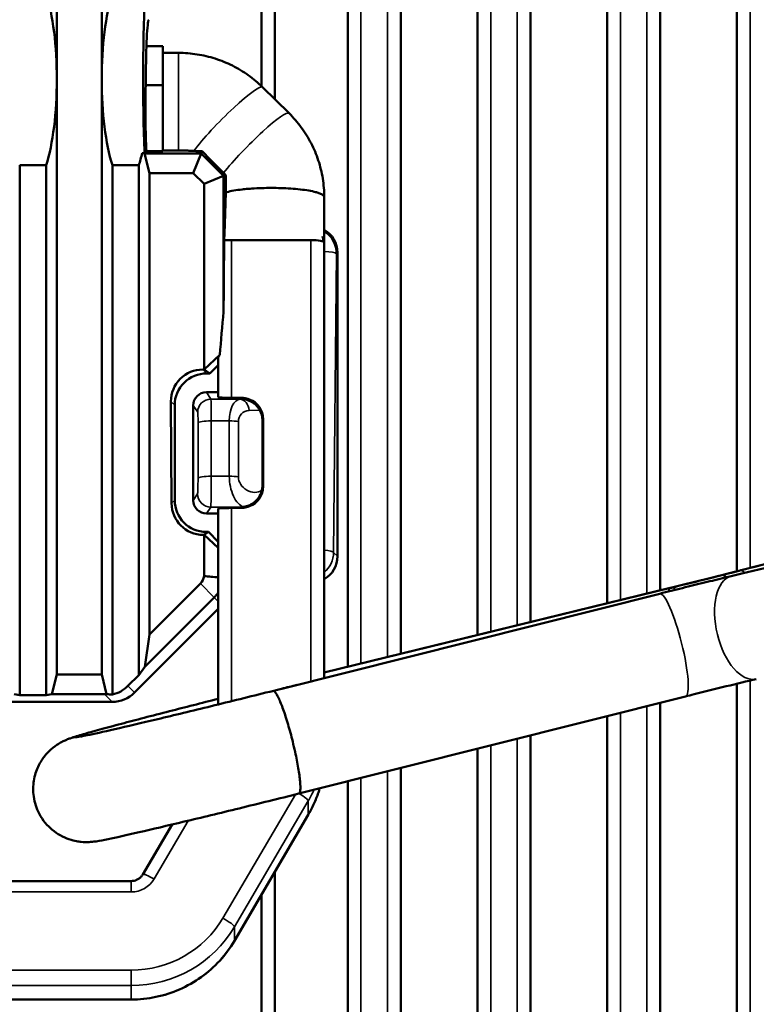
# Model space of a CAD drawing. Header units: millimetres. Extents: x 0 to 4638, y -120 to 1188.
# Tile 81 of 256: x 606 to 634, y 612 to 649. Entities that reach past the tile are written whole.
import ezdxf

# ---------------------------------------------------------------- set-up
doc = ezdxf.new("R2010")
doc.units = ezdxf.units.MM
doc.header["$LTSCALE"] = 2
doc.layers.add('Sichtbar (ISO)', color=7, linetype='Continuous', lineweight=50)
doc.layers.add('Sichtbar schmal (ISO)', color=7, linetype='Continuous', lineweight=35)

msp = doc.modelspace()

# ---------------------------------------------------------------- linework, layer by layer
at = {"layer": 'Sichtbar (ISO)'}
for p, q in [((632.9822, 714.7012), (632.9822, 628.3726)), ((630.0822, 627.6503), (630.0822, 712.4519)), ((628.0822, 703.6196), (628.0822, 627.1613)), ((625.1822, 626.4523), (625.1822, 699.4922)), ((623.1822, 697.8611), (623.1822, 625.9633)), ((618.2822, 656.0913), (618.2822, 624.7653)), ((620.2822, 625.2543), (620.2822, 656.1335)), ((615.0296, 655.7998), (615.0296, 646.6911)), ((615.5296, 655.888), (615.5296, 646.1991)), ((607.2971, 646.9519), (607.2971, 654.0198)), ((608.9923, 652.3246), (608.9923, 646.9519)), ((610.6806, 648.2019), (611.2947, 648.2019)), ((611.2947, 646.7384), (611.2947, 648.2019)), ((611.8947, 647.9519), (611.2947, 647.9519)), ((607.2971, 624.4699), (607.2971, 646.9519)), ((608.9923, 646.9519), (608.9923, 624.4699)), ((611.2947, 646.7384), (610.6551, 646.7384)), ((611.2947, 644.2365), (611.2947, 646.7384)), ((616.0658, 645.671), (615.0658, 646.6558)), ((610.5195, 644.1682), (610.6093, 644.1506)), ((610.6103, 644.1682), (610.5195, 644.1682)), ((610.6093, 644.1506), (610.7971, 643.4121)), ((612.7513, 644.1506), (610.6093, 644.1506)), ((610.6787, 644.2365), (610.6103, 644.1682)), ((610.6787, 644.2365), (611.2947, 644.2365)), ((611.2947, 644.267), (611.8947, 644.267)), ((612.7513, 644.1506), (612.4453, 643.4121)), ((612.7871, 644.2371), (612.7513, 644.1506)), ((613.5934, 643.3085), (612.7513, 644.1506)), ((605.8947, 643.7066), (605.8947, 623.6912)), ((605.8947, 643.7066), (606.8947, 643.7066)), ((606.8947, 623.6912), (606.8947, 643.7066)), ((609.3947, 643.7066), (609.3947, 623.72)), ((610.3947, 643.7066), (609.3947, 643.7066)), ((610.3947, 624.456), (610.3947, 643.7066)), ((610.7971, 625.9845), (610.7971, 643.4121)), ((610.7971, 643.4121), (612.4453, 643.4121)), ((612.4453, 643.4121), (612.8549, 643.0025)), ((613.5934, 643.3085), (613.6722, 643.3411)), ((613.5934, 643.3085), (612.8549, 643.0025)), ((612.8549, 643.0025), (612.8549, 635.9935)), ((613.5934, 638.1775), (613.5934, 643.3085)), ((613.8078, 642.7184), (613.8078, 642.7184)), ((617.3947, 624.3419), (617.3947, 640.7959)), ((617.8947, 640.4065), (617.8947, 628.9406)), ((612.8558, 635.9935), (613.4575, 636.5449)), ((613.3947, 636.4619), (613.3947, 634.952)), ((612.8549, 635.9935), (612.8068, 635.9935)), ((612.8558, 635.9935), (612.8549, 635.9935)), ((613.077, 635.8461), (612.8558, 635.9935)), ((613.3947, 636.1587), (613.077, 635.8461)), ((612.9552, 635.8461), (613.077, 635.8461)), ((611.6076, 634.7869), (611.6313, 630.9416)), ((613.3947, 635.1386), (612.9453, 635.1386)), ((614.1987, 634.9251), (613.8947, 634.9251)), ((611.7485, 631.0596), (611.7485, 634.6468)), ((612.4489, 634.6372), (612.4489, 631.0531)), ((615.0607, 631.5988), (615.0607, 634.0898)), ((615.087, 631.5724), (615.087, 634.1167)), ((613.3947, 630.738), (613.3947, 623.3447)), ((613.8947, 630.7644), (614.1987, 630.7644)), ((612.9514, 630.5549), (613.3947, 630.5549)), ((612.8305, 629.7497), (612.8549, 629.7497)), ((612.8549, 629.7497), (612.8558, 629.7498)), ((612.8549, 629.7497), (612.8549, 628.194)), ((612.8558, 629.7498), (613.0217, 629.8603)), ((613.3947, 629.2559), (612.8558, 629.7498)), ((613.0217, 629.8603), (612.9404, 629.8603)), ((613.0217, 629.8603), (613.3947, 629.4818)), ((610.7971, 625.9845), (612.7215, 627.909)), ((617.3947, 624.5483), (630.469, 627.7449)), ((617.3947, 624.5481), (630.4614, 627.7428)), ((613.2417, 627.3888), (610.6141, 624.7612)), ((630.0668, 627.5283), (615.7891, 623.9382)), ((613.3947, 626.9531), (610.2322, 623.7905)), ((610.6141, 624.7612), (610.7971, 625.9845)), ((610.3947, 624.456), (610.6141, 624.7612)), ((607.1098, 623.7333), (607.2971, 624.4699)), ((607.2971, 624.4699), (608.9923, 624.4699)), ((608.9923, 624.4699), (609.1787, 623.7367)), ((609.9807, 624.042), (610.3947, 624.456)), ((632.9822, 624.1292), (632.9822, 581.9109)), ((605.6801, 623.7332), (605.8947, 623.6912)), ((605.8947, 623.6912), (606.8947, 623.6912)), ((606.8947, 623.6912), (607.1098, 623.7333)), ((609.0911, 623.7333), (607.1098, 623.7333)), ((615.3348, 623.8245), (615.7855, 623.9375)), ((631.0371, 623.648), (616.437, 619.9768)), ((609.3846, 623.4397), (603.8393, 623.4397)), ((630.0822, 588.571), (630.0822, 623.4079)), ((628.0822, 622.905), (628.0822, 597.2842)), ((625.1822, 601.4115), (625.1822, 622.1758)), ((623.1822, 621.6729), (623.1822, 603.0426)), ((620.2822, 604.5326), (620.2822, 620.9437)), ((618.2822, 620.4408), (618.2822, 605.1141)), ((616.7901, 619.1739), (614.0015, 614.4171)), ((610.5407, 616.921), (611.6469, 618.8079)), ((615.5296, 617.0237), (615.5296, 605.4153)), ((591.6834, 616.6757), (610.106, 616.6757)), ((615.0296, 616.1708), (615.0296, 604.8789)), ((591.6834, 612.2004), (610.106, 612.2004))]:
    msp.add_line(p, q, dxfattribs=at)
for centre, major_axis, ratio, start_param, end_param in [((606.1563, 646.9519), (0, -4.2573), 0.2679492, 1.5707963, 2.4376321), ((610.133, 646.9519), (0, -4.2573), 0.2679492, 3.8455532, 4.712389), ((610.7791, 646.9519), (0, -4.2573), 0.0524078, 3.8455532, 5.4250699), ((610.7791, 646.9519), (0, 2.2573), 0.0524078, 0.0523599, 1.5569768), ((606.1563, 646.9519), (0, -4.2573), 0.2679492, 0.7039605, 1.5707963), ((610.133, 646.9519), (0, -4.2573), 0.2679492, 4.712389, 5.5792248), ((610.7635, 645.818), (0, -2.2625), 0.0524078, 4.2933912, 5.4863417), ((610.7656, 645.9519), (0, -2.25), 0.0524078, 4.2362977, 4.3552695), ((609.6563, 646.9519), (0, -4.2573), 0.2679492, 0.7039605, 0.8581154), ((614.5992, 644.3083), (-2.8659, 0.0173), 0.0369933, 0.7361622, 0.8865048), ((551.0766, 706.8659), (-99.527, 100.8181), 0.0007444, 2.2403414, 2.2507145), ((616.8933, 640.4038), (0.709, 0.709), 0.9972647, 5.4991567, 6.5455349), ((613.8947, 668.4847), (-0.4993, -54.1838), 0.0004903, 5.2472089, 5.3059825), ((613.8947, 640.7959), (0.5, 0), 0.1736482, 1.5707896, 2.1587778), ((616.8947, 640.7959), (0.5, 0), 0.1736482, 6.2831786, 7.8539884), ((613.8947, 637.5012), (-0.3443, -3.9409), 0.0919962, 4.547963, 4.9655294), ((613.8947, 636.954), (-0.4995, -0.4935), 0.0442612, 5.7330123, 6.2394871), ((612.8083, 634.7928), (-0.8522, 0.8469), 0.9987752, 5.4953211, 7.0710495), ((612.9493, 634.6527), (1.1339, 0.3981), 0.9921418, 1.2306589, 2.8063873), ((612.9492, 634.6332), (0.1648, -0.4785), 0.9873311, 2.8138296, 4.3767751), ((613.8947, 634.952), (-0.5, 0), 0.0537126, 0, 1.5707963), ((614.5775, 634.9426), (-0.5, 0), 0.0537126, 0.7111476, 0.9816283), ((614.2859, 634.1072), (-0.3538, -0.7296), 0.9851181, 2.0282385, 3.2263628), ((614.2177, 634.0373), (-0.7483, -0.419), 0.926751, 2.6628854, 3.1483317), ((614.2859, 631.5673), (0.7653, 0.2394), 0.9888689, 4.7851, 5.9832243), ((614.2177, 631.636), (-0.8025, 0.2786), 0.9273708, 3.248743, 3.4530583), ((612.9493, 631.0685), (-0.5126, -1.0963), 0.9904436, 5.153408, 6.7168363), ((612.9492, 631.051), (-0.487, 0.1158), 0.9905966, 0.231359, 1.8064085), ((612.832, 630.9505), (-0.8469, -0.8522), 0.9987902, 5.5014712, 7.0648995), ((613.8947, 630.738), (0.5, 0), 0.052729, 1.5707963, 3.1415927), ((614.5775, 630.7472), (0.5, 0), 0.052729, 2.1941133, 2.430445), ((614.2525, 632.4991), (-0.0608, -1.7065), 0.64432, 0.0629523, 0.1408004), ((635.1814, 628.8546), (4.6839, 1.1648), 0.0146639, 4.1663655, 7.2063966), ((635.1814, 628.8546), (4.6839, 1.1648), 0.0146639, 1.2946286, 2.0171707), ((616.8933, 628.9434), (-0.709, 0.709), 0.9972647, 2.8792152, 3.9256213), ((612.4966, 628.191), (-0.1619, -0.3711), 0.8661827, 1.1414371, 1.9398064), ((630.76, 627.6412), (-3.8818, -0.9653), 0.0146639, 4.1663655, 4.2343043), ((631.4555, 628.0484), (3.8818, 0.9653), 0.0146639, 4.4497891, 4.5034918), ((609.1298, 624.8928), (-0.8509, 0.8509), 0.9972647, 2.5770554, 3.1415927), ((609.0249, 624.9978), (-0.5202, 1.1686), 0.928627, 2.7495783, 2.8227475), ((609.0654, 624.9572), (-1.4079, 0.6802), 0.7342406, 1.9876102, 2.1339325), ((609.3813, 624.6414), (-0.8509, 0.8509), 0.9972647, 2.357564, 3.1415927)]:
    msp.add_ellipse(centre, major_axis=major_axis, ratio=ratio, start_param=start_param, end_param=end_param, dxfattribs=at)
for points, knots in [([(615.0658, 646.6558), (614.8987, 646.8204), (614.7186, 646.9718), (614.3373, 647.2446), (614.136, 647.3661), (613.7173, 647.5762), (613.4998, 647.6649), (613.0538, 647.8076), (612.8253, 647.8616), (612.3628, 647.9338), (612.1287, 647.9519), (611.8947, 647.9519)], [0.78539816, 0.78539816, 0.78539816, 0.78539816, 0.9424778, 0.9424778, 1.09955743, 1.09955743, 1.25663706, 1.25663706, 1.41371669, 1.41371669, 1.57079633, 1.57079633, 1.57079633, 1.57079633]), ([(617.3947, 642.5051), (617.3947, 642.7403), (617.3759, 642.9756), (617.3012, 643.44), (617.2453, 643.6692), (617.098, 644.1158), (617.0065, 644.3332), (616.7906, 644.7506), (616.6661, 644.9506), (616.3873, 645.3285), (616.233, 645.5064), (616.0658, 645.671)], [0, 0, 0, 0, 0.15707963, 0.15707963, 0.31415927, 0.31415927, 0.4712389, 0.4712389, 0.62831853, 0.62831853, 0.78539816, 0.78539816, 0.78539816, 0.78539816]), ([(611.8947, 644.267), (611.9545, 644.267), (612.0243, 644.2661), (612.1081, 644.2643), (612.1413, 644.2634), (612.2187, 644.261), (612.2756, 644.2588), (612.3711, 644.2548), (612.4231, 644.2524), (612.475, 644.25)], [1.094933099, 1.094933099, 1.094933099, 1.094933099, 1.112885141, 1.112885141, 1.122252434, 1.122252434, 1.13987915, 1.13987915, 1.15896676, 1.15896676, 1.15896676, 1.15896676]), ([(613.5938, 643.421), (613.597, 643.4176), (613.6003, 643.4143), (613.6262, 643.3881), (613.6491, 643.3648), (613.6722, 643.3411)], [1.043221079, 1.043221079, 1.043221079, 1.043221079, 1.044623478, 1.044623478, 1.054367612, 1.054367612, 1.054367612, 1.054367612]), ([(613.6812, 642.6842), (613.6819, 642.7717), (613.6813, 642.876), (613.6793, 643.0141), (613.6782, 643.0764), (613.6757, 643.1952), (613.674, 643.2685), (613.6722, 643.3411)], [-1.085363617, -1.085363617, -1.085363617, -1.085363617, -1.058989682, -1.058989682, -1.042437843, -1.042437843, -1.02062437, -1.02062437, -1.02062437, -1.02062437]), ([(613.6173, 640.8682), (613.6205, 640.9507), (613.6235, 641.0335), (613.6266, 641.1166), (613.6327, 641.2827), (613.6387, 641.45), (613.6447, 641.6182), (613.6509, 641.7941), (613.6571, 641.9709), (613.6632, 642.1486), (613.6692, 642.3263), (613.6753, 642.5049), (613.6812, 642.6842)], [0.0000285, 0.0000285, 0.0000285, 0.0000285, 0.13923266, 0.13923266, 0.13923266, 0.41771391, 0.41771391, 0.41771391, 0.70882536, 0.70882536, 0.70882536, 0.99999656, 0.99999656, 0.99999656, 0.99999656]), ([(614.4008, 642.8064), (614.3668, 642.8031), (614.2171, 642.7872), (613.9703, 642.7524), (613.7796, 642.7116), (613.694, 642.6879), (613.6812, 642.6842)], [0.904472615, 0.904472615, 0.904472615, 0.904472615, 0.915635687, 0.954304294, 0.992972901, 0.999999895, 0.999999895, 0.999999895, 0.999999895]), ([(615.3947, 642.8524), (615.2739, 642.8524), (615.0323, 642.8487), (614.6924, 642.8321), (614.4846, 642.8148), (614.4008, 642.8064)], [0.79962986, 0.79962986, 0.79962986, 0.79962986, 0.83829847, 0.87696708, 0.90447261, 0.90447261, 0.90447261, 0.90447261]), ([(617.1302, 642.6777), (617.1108, 642.6836), (617.0192, 642.7096), (616.8191, 642.7524), (616.4956, 642.798), (616.1332, 642.8303), (615.7571, 642.8487), (615.5155, 642.8524), (615.3947, 642.8524)], [0.59512376, 0.59512376, 0.59512376, 0.59512376, 0.60628683, 0.64495544, 0.68362404, 0.72229265, 0.76096126, 0.79962986, 0.79962986, 0.79962986, 0.79962986]), ([(617.3947, 642.5051), (617.3947, 642.526), (617.3738, 642.568), (617.2779, 642.627), (617.1782, 642.6631), (617.1302, 642.6777)], [0.49028101, 0.49028101, 0.49028101, 0.49028101, 0.52894961, 0.56761822, 0.59512376, 0.59512376, 0.59512376, 0.59512376]), ([(616.8947, 640.8828), (616.8545, 640.8828), (616.771, 640.8828), (616.704, 640.8828), (616.6323, 640.8828), (616.5748, 640.8828), (616.5192, 640.8828), (616.3746, 640.8828), (616.25, 640.8828), (616.1448, 640.8828), (615.8581, 640.8828), (615.6995, 640.8828), (615.3947, 640.8828), (615.0899, 640.8828), (614.9312, 640.8831), (614.6445, 640.8832), (614.5393, 640.8832), (614.4148, 640.8832), (614.2701, 640.8831), (614.2145, 640.8831), (614.1571, 640.883), (614.0854, 640.883), (614.0184, 640.8829), (613.9349, 640.8829), (613.8947, 640.8828)], [0.00000096, 0.00000096, 0.00000096, 0.00000096, 0.04023315, 0.04023315, 0.04023315, 0.083242, 0.083242, 0.083242, 0.19516319, 0.19516319, 0.19516319, 0.5, 0.5, 0.5, 0.80483104, 0.80483104, 0.80483104, 0.91675489, 0.91675489, 0.91675489, 0.95976534, 0.95976534, 0.95976534, 0.99999918, 0.99999918, 0.99999918, 0.99999918]), ([(617.3267, 641.0237), (617.3267, 641.0237), (617.3268, 641.0233), (617.3274, 641.0212), (617.3283, 641.018), (617.3309, 641.0088), (617.3327, 641.0025), (617.3374, 640.986), (617.3406, 640.9753), (617.3488, 640.9475), (617.3542, 640.9295), (617.3704, 640.8761), (617.3819, 640.8391), (617.3939, 640.8017)], [0.262739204, 0.262739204, 0.262739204, 0.262739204, 0.264207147, 0.264207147, 0.267452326, 0.267452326, 0.271016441, 0.271016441, 0.275557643, 0.275557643, 0.282037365, 0.282037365, 0.294830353, 0.294830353, 0.294830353, 0.294830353]), ([(614.2594, 634.879), (614.3379, 634.8784), (614.4227, 634.8654), (614.5839, 634.8124), (614.6603, 634.7725), (614.7841, 634.6836), (614.8421, 634.6292), (614.9179, 634.5341), (614.9423, 634.4975), (614.9633, 634.461)], [-0.455351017, -0.455351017, -0.455351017, -0.455351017, -0.431578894, -0.431578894, -0.407806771, -0.407806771, -0.385851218, -0.385851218, -0.373210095, -0.373210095, -0.373210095, -0.373210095]), ([(614.2997, 634.9203), (614.3205, 634.9195), (614.3422, 634.918), (614.4253, 634.9087), (614.491, 634.8941), (614.5601, 634.8702), (614.5688, 634.867), (614.5775, 634.8637)], [-0.289301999, -0.289301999, -0.289301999, -0.289301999, -0.282144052, -0.282144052, -0.262871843, -0.262871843, -0.260095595, -0.260095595, -0.260095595, -0.260095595]), ([(615.0431, 631.4386), (615.0261, 631.3617), (614.9968, 631.2859), (614.9568, 631.2158), (614.9111, 631.1357), (614.8496, 631.0608), (614.7774, 630.999), (614.7439, 630.9704), (614.7077, 630.9441), (614.6694, 630.9208), (614.6323, 630.8981), (614.5934, 630.8783), (614.5536, 630.8618), (614.5228, 630.8491), (614.4909, 630.8381), (614.4594, 630.8292), (614.4274, 630.8201), (614.3945, 630.813), (614.3672, 630.8079), (614.3598, 630.8066), (614.3527, 630.8053), (614.3465, 630.804)], [0, 0, 0, 0, 0.24410958, 0.24410958, 0.24410958, 0.52300193, 0.52300193, 0.52300193, 0.65214903, 0.65214903, 0.65214903, 0.77751124, 0.77751124, 0.77751124, 0.87445371, 0.87445371, 0.87445371, 0.97309694, 0.97309694, 0.97309694, 0.99999994, 0.99999994, 0.99999994, 0.99999994]), ([(614.5775, 630.8299), (614.5688, 630.8265), (614.5601, 630.8232), (614.491, 630.7984), (614.4248, 630.7829), (614.3367, 630.7716), (614.3103, 630.7696), (614.2857, 630.7686)], [-0.079651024, -0.079651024, -0.079651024, -0.079651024, -0.076864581, -0.076864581, -0.057616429, -0.057616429, -0.0488987, -0.0488987, -0.0488987, -0.0488987]), ([(633.1303, 628.4105), (633.5884, 628.5279), (634.0816, 628.6528), (635.087, 628.9047), (635.599, 629.0317), (636.2119, 629.1823), (636.3277, 629.2106), (636.4422, 629.2386)], [2.69521829, 2.69521829, 2.69521829, 2.69521829, 3.01836643, 3.01836643, 3.34038554, 3.34038554, 3.4159985, 3.4159985, 3.4159985, 3.4159985]), ([(612.8549, 628.194), (612.9433, 628.1855), (613.0372, 628.1763), (613.2137, 628.1589), (613.3062, 628.1497), (613.3947, 628.1408)], [-0.072881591, -0.072881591, -0.072881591, -0.072881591, -0.036716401, -0.036716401, -0.000010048, -0.000010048, -0.000010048, -0.000010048]), ([(630.469, 627.7449), (630.8679, 627.8424), (631.2895, 627.9466), (632.1065, 628.1506), (632.5123, 628.2529), (632.9703, 628.3696), (633.051, 628.3902), (633.1303, 628.4105)], [0, 0, 0, 0, 0.12761267, 0.12761267, 0.25307676, 0.25307676, 0.28034905, 0.28034905, 0.28034905, 0.28034905]), ([(630.6643, 627.7925), (630.9507, 627.8628), (631.244, 627.9353), (631.8291, 628.0809), (632.1208, 628.1541), (632.4046, 628.2258)], [-0.18093715, -0.18093715, -0.18093715, -0.18093715, -0.09047007, -0.09047007, 0, 0, 0, 0]), ([(632.5334, 628.1358), (632.2845, 628.0759), (632.022, 628.0122), (631.4809, 627.8799), (631.203, 627.8115), (630.9235, 627.7422)], [-0.17300659, -0.17300659, -0.17300659, -0.17300659, -0.08650389, -0.08650389, 0, 0, 0, 0]), ([(632.4046, 628.2258), (632.5315, 628.2578), (632.6579, 628.2898), (632.9042, 628.3525), (633.0259, 628.3835), (633.144, 628.4138)], [-0.081032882, -0.081032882, -0.081032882, -0.081032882, -0.040520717, -0.040520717, 0, 0, 0, 0]), ([(630.9235, 627.7422), (630.7805, 627.7067), (630.6363, 627.6709), (630.3507, 627.5995), (630.2076, 627.5637), (630.0668, 627.5283)], [-0.088506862, -0.088506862, -0.088506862, -0.088506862, -0.04425472, -0.04425472, 0, 0, 0, 0]), ([(613.3947, 627.5763), (613.3724, 627.5425), (613.3484, 627.5099), (613.2972, 627.4472), (613.2702, 627.4173), (613.2417, 627.3888)], [-0.02424969, -0.02424969, -0.02424969, -0.02424969, -0.012096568, -0.012096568, 0, 0, 0, 0]), ([(633.7116, 624.3053), (633.3618, 624.2216), (632.972, 624.1271), (632.1781, 623.9325), (631.7643, 623.8301), (631.2531, 623.7022), (631.1446, 623.675), (631.0371, 623.648)], [0, 0, 0, 0, 0.1266898, 0.1266898, 0.25168352, 0.25168352, 0.28546662, 0.28546662, 0.28546662, 0.28546662]), ([(615.3348, 623.8245), (614.5932, 623.6395), (613.845, 623.4547), (612.4118, 623.1044), (611.727, 622.9389), (610.4928, 622.6447), (609.9429, 622.5158), (609.0423, 622.3095), (608.6863, 622.231), (608.351, 622.1615), (608.2718, 622.146), (608.207, 622.1343), (608.1939, 622.1323), (608.1939, 622.1323)], [6.2311735, 6.2311735, 6.2311735, 6.2311735, 6.5499, 6.5499, 6.8683936, 6.8683936, 7.1855534, 7.1855534, 7.497129, 7.497129, 7.6331706, 7.6331706, 7.6958637, 7.6958637, 7.6958637, 7.6958637]), ([(615.4682, 623.8575), (615.4693, 623.8577), (615.4705, 623.8577), (615.4716, 623.8578), (615.4892, 623.8581), (615.5105, 623.8442), (615.5346, 623.8168), (615.5738, 623.7723), (615.6217, 623.6906), (615.6744, 623.5784), (615.7269, 623.4663), (615.7857, 623.3207), (615.8457, 623.1535), (615.9057, 622.9863), (615.9685, 622.793), (616.029, 622.5895), (616.0894, 622.3859), (616.1491, 622.1666), (616.2033, 621.9488), (616.2362, 621.8162), (616.2677, 621.682), (616.2964, 621.5518), (616.3435, 621.3376), (616.3843, 621.1283), (616.4157, 620.9405), (616.4471, 620.7524), (616.4699, 620.5807), (616.4824, 620.4396), (616.4948, 620.2984), (616.4972, 620.184), (616.4894, 620.1057), (616.4817, 620.0277), (616.4637, 619.9835), (616.437, 619.9768)], [0, 0, 0, 0, 0.00441597, 0.00441597, 0.00441597, 0.07055216, 0.07055216, 0.07055216, 0.17802035, 0.17802035, 0.17802035, 0.28537598, 0.28537598, 0.28537598, 0.39268365, 0.39268365, 0.39268365, 0.49999432, 0.49999432, 0.49999432, 0.56532351, 0.56532351, 0.56532351, 0.6727558, 0.6727558, 0.6727558, 0.78031454, 0.78031454, 0.78031454, 0.88795187, 0.88795187, 0.88795187, 0.99529112, 0.99529112, 0.99529112, 0.99529112]), ([(616.437, 619.9768), (615.6835, 619.7886), (614.9211, 619.6001), (613.4547, 619.2413), (612.751, 619.071), (611.4704, 618.7654), (610.8945, 618.6302), (609.9195, 618.4066), (609.5267, 618.3195), (609.0598, 618.2233), (608.934, 618.1978), (608.7268, 618.167), (608.6747, 618.1588), (608.5431, 618.1494), (608.509, 618.1474), (608.4073, 618.1451), (608.3371, 618.1434), (608.1141, 618.1657), (607.9885, 618.1749), (607.661, 618.288), (607.5523, 618.3314), (607.3284, 618.458), (607.2255, 618.5249), (606.9516, 618.7556), (606.7675, 618.9567), (606.5281, 619.4192), (606.4551, 619.6413), (606.3925, 620.0743), (606.3985, 620.2821), (606.4607, 620.674), (606.5222, 620.8484), (606.6755, 621.1807), (606.7688, 621.3107), (606.976, 621.5667), (607.0739, 621.6488), (607.263, 621.801), (607.3359, 621.8446), (607.4574, 621.9163), (607.5023, 621.9389), (607.59, 621.9818), (607.6262, 621.9974), (607.7179, 622.0359), (607.759, 622.0509), (607.9664, 622.1253), (608.1003, 622.164), (608.3836, 622.2461), (608.4771, 622.2727), (608.683, 622.3304), (608.7958, 622.3616), (609.0393, 622.4283), (609.17, 622.4638), (609.4459, 622.5381), (609.5909, 622.5768), (610.2677, 622.7565), (610.8822, 622.9168), (612.1337, 623.2386), (612.7542, 623.3965), (613.3947, 623.558)], [6.2122026, 6.2122026, 6.2122026, 6.2122026, 6.5335151, 6.5335151, 6.855028, 6.855028, 7.1778531, 7.1778531, 7.5065015, 7.5065015, 7.7037071, 7.7037071, 7.7698748, 7.7698748, 7.7888547, 7.7888547, 7.8129799, 7.8129799, 7.8314263, 7.8314263, 7.8385, 7.8385, 7.8433604, 7.8433604, 7.8504892, 7.8504892, 7.8554538, 7.8554538, 7.8602001, 7.8602001, 7.8657393, 7.8657393, 7.8734035, 7.8734035, 7.885612, 7.885612, 7.903264, 7.903264, 7.922498, 7.922498, 7.9483883, 7.9483883, 7.9986525, 7.9986525, 8.218581, 8.218581, 8.3131992, 8.3131992, 8.4095772, 8.4095772, 8.506141, 8.506141, 8.6011772, 8.6011772, 8.9275986, 8.9275986, 9.2067463, 9.2067463, 9.2067463, 9.2067463]), ([(617.2207, 620.1739), (617.206, 620.1231), (617.1903, 620.0726), (617.1251, 619.8748), (617.0685, 619.7298), (616.9404, 619.4465), (616.8688, 619.3081), (616.7901, 619.1739)], [0.27852108, 0.27852108, 0.27852108, 0.27852108, 0.31415927, 0.31415927, 0.41887902, 0.41887902, 0.52359878, 0.52359878, 0.52359878, 0.52359878]), ([(610.106, 616.6757), (610.1415, 616.6757), (610.1769, 616.6794), (610.2461, 616.6939), (610.2798, 616.7047), (610.3441, 616.7329), (610.3746, 616.7503), (610.4311, 616.7906), (610.457, 616.8137), (610.5033, 616.8643), (610.5236, 616.8918), (610.5407, 616.921)], [4.712389, 4.712389, 4.712389, 4.712389, 4.9218285, 4.9218285, 5.131268, 5.131268, 5.3407075, 5.3407075, 5.550147, 5.550147, 5.7595865, 5.7595865, 5.7595865, 5.7595865]), ([(614.0015, 614.4171), (613.8441, 614.1486), (613.6581, 613.8965), (613.2372, 613.4362), (613.0023, 613.2279), (612.4939, 612.8642), (612.2205, 612.7087), (611.647, 612.4573), (611.347, 612.3613), (610.7333, 612.2328), (610.4197, 612.2004), (610.106, 612.2004)], [0.5235988, 0.5235988, 0.5235988, 0.5235988, 0.7330383, 0.7330383, 0.9424778, 0.9424778, 1.1519173, 1.1519173, 1.3613568, 1.3613568, 1.5707963, 1.5707963, 1.5707963, 1.5707963])]:
    msp.add_open_spline(points, degree=3, knots=knots, dxfattribs=at)
for points in [[(617.3947, 642.5051), (617.3947, 641.7732), (617.3946, 641.0655), (617.3948, 640.2892)], [(615.7855, 623.9375), (615.9774, 623.9856), (616.1693, 624.0338), (616.3612, 624.0821)]]:
    msp.add_open_spline(points, degree=3, dxfattribs=at)
at = {"layer": 'Sichtbar schmal (ISO)'}
for p, q in [((633.4822, 713.7813), (633.4822, 628.5004)), ((629.5822, 627.5281), (629.5822, 711.462)), ((628.5822, 706.9022), (628.5822, 627.2836)), ((624.6822, 626.3301), (624.6822, 699.7485)), ((623.6822, 698.8816), (623.6822, 626.0856)), ((618.7822, 656.0452), (618.7822, 624.8875)), ((619.7822, 625.132), (619.7822, 656.0452)), ((611.8947, 644.267), (611.8947, 647.9519)), ((613.8947, 634.9251), (613.8947, 640.8828)), ((616.8947, 640.8828), (616.8947, 624.2162)), ((617.8528, 640.3646), (617.7486, 629.0867)), ((617.8528, 640.3646), (617.8947, 640.4065)), ((612.8068, 635.9935), (612.9552, 635.8461)), ((611.7485, 634.6468), (611.6076, 634.7869)), ((613.1155, 634.8768), (612.9453, 635.1386)), ((614.2172, 634.8768), (613.1155, 634.8768)), ((614.2172, 634.8768), (614.2594, 634.879)), ((614.2997, 634.9203), (614.2594, 634.879)), ((612.4489, 634.6372), (612.6158, 634.3805)), ((614.9633, 634.461), (614.5614, 634.4405)), ((613.129, 631.9658), (613.129, 634.0518)), ((613.129, 634.0518), (613.8089, 634.0518)), ((613.8089, 631.9658), (613.8089, 634.0518)), ((614.153, 634.028), (614.153, 631.9419)), ((615.0607, 634.0898), (615.087, 634.1167)), ((612.6293, 633.9681), (612.6293, 631.882)), ((613.8089, 631.9658), (613.129, 631.9658)), ((615.087, 631.5724), (615.0607, 631.5988)), ((611.6313, 630.9416), (611.7485, 631.0596)), ((612.6097, 631.2959), (612.4489, 631.0531)), ((612.9514, 630.5549), (613.1094, 630.7935)), ((613.1094, 630.7935), (614.2609, 630.7935)), ((613.8947, 623.4676), (613.8947, 630.7644)), ((614.2609, 630.7935), (614.2857, 630.7686)), ((612.9404, 629.8603), (612.8305, 629.7497)), ((617.7486, 629.0867), (617.8947, 628.9406)), ((612.7215, 627.909), (613.2417, 627.3888)), ((613.3947, 627.2358), (613.2417, 627.3888)), ((609.9807, 624.042), (610.2322, 623.7905)), ((633.4822, 624.2502), (633.4822, 580.7519)), ((609.3846, 623.4397), (609.0911, 623.7333)), ((615.3373, 623.825), (615.7891, 623.9382)), ((615.7891, 623.9382), (615.4682, 623.8575)), ((629.5822, 589.566), (629.5822, 623.2821)), ((628.5822, 623.0307), (628.5822, 594.0016)), ((623.6822, 621.7986), (623.6822, 602.0222)), ((624.6822, 601.1553), (624.6822, 622.05)), ((619.7822, 604.147), (619.7822, 620.818)), ((618.7822, 620.5665), (618.7822, 604.4496)), ((616.3058, 619.9441), (613.5701, 615.2778)), ((614.0031, 614.9447), (616.7918, 619.7015)), ((616.7918, 619.7015), (616.7918, 619.1805)), ((616.7918, 619.1805), (614.0031, 614.4238)), ((610.9721, 616.755), (612.2614, 618.9542)), ((610.106, 616.2626), (610.106, 616.6757)), ((610.106, 616.2626), (591.6834, 616.2626)), ((614.0031, 614.4238), (614.0031, 614.9447)), ((591.6834, 613.3081), (610.106, 613.3081)), ((610.106, 613.3081), (610.106, 612.7289)), ((610.106, 612.7289), (591.6834, 612.7289)), ((610.106, 612.7289), (610.106, 612.208)), ((591.6834, 612.208), (610.106, 612.208)), ((610.106, 612.2004), (610.106, 612.208))]:
    msp.add_line(p, q, dxfattribs=at)
for centre, major_axis, ratio, start_param, end_param in [((613.6625, 645.2308), (1.4033, 1.425), 0.1227878, 0, 2.4434333), ((614.6625, 644.246), (1.4033, 1.425), 0.1227878, 0, 2.3034639), ((616.8528, 640.3632), (0.3867, 0.9283), 0.9934301, 5.1061797, 6.1075697), ((617.3535, 640.3646), (0.5, -0.0046), 0.173641, 0.0531683, 1.4897187), ((613.1155, 634.3775), (-0.4192, -0.2725), 0.998052, 4.1368054, 5.6997509), ((613.1116, 633.8782), (0.003, 1), 0.017195, 4.8869741, 6.2308776), ((614.3358, 633.8782), (0.1244, -0.998), 0.5130328, 3.1300719, 4.4739754), ((614.2172, 634.3775), (-0.0255, 0.4994), 0.6967495, 4.8032698, 6.2101595), ((614.6799, 633.9412), (-0.4481, 0.3328), 0.8326377, 5.4931488, 6.8370523), ((612.6119, 633.8812), (-0.003, -0.5), 0.034389, 1.745538, 3.0894416), ((613.129, 633.965), (-0.5, 0), 0.1736482, 4.712389, 6.2482787), ((613.8089, 633.965), (0.5, 0), 0.1736482, 0.8115781, 1.5707963), ((612.6119, 631.7952), (-0.003, -0.5), 0.034389, 0.0525687, 1.745538), ((613.129, 631.879), (-0.5, 0), 0.1736482, 4.712389, 6.2482787), ((613.1116, 631.7921), (0.003, 1), 0.017195, 3.1940047, 4.8869741), ((614.3358, 631.7921), (0.1244, -0.998), 0.5130328, 4.4739754, 6.0652517), ((613.8089, 631.879), (0.5, 0), 0.1736482, 0.8115781, 1.5707963), ((614.6799, 631.8551), (-0.4481, 0.3328), 0.8326377, 0.553867, 2.8852598), ((613.1094, 631.2928), (-0.4169, 0.2761), 0.9980302, 0.5797913, 2.1548408), ((617.2493, 629.0867), (0.5, -0.0046), 0.173641, 0.0531683, 1.2772988), ((616.7486, 629.0881), (-0.925, -0.3824), 0.9935254, 1.8834928, 2.7458965), ((633.2463, 626.2504), (-0.4653, 1.9451), 0.5192372, 0.017159, 3.1415927), ((632.732, 626.3811), (-0.6903, 1.8237), 0.5398554, 5.7727832, 5.9474912), ((633.6266, 626.4731), (-0.4963, 1.9375), 0.4316516, 6.2669282, 6.2831853), ((633.3157, 626.5692), (-0.4839, 1.889), 0.4316516, 5.7713771, 5.9297782), ((630.9973, 625.8923), (-0.4693, 1.8927), 0.2407176, 0.1599078, 0.377434), ((630.944, 625.8021), (-0.475, 1.9428), 0.2595643, 0, 0.0151849), ((631.1856, 625.9381), (-0.454, 1.8964), 0.2406006, 0.1610352, 0.3777279), ((630.5494, 625.5876), (-0.4877, 1.9396), 0.174973, 3.1415927, 6.2682911), ((614.9458, 623.8367), (-7.0259, -1.7472), 0.0146639, 4.9313479, 7.9247513), ((614.9458, 623.8367), (-7.0187, -1.7454), 0.0146639, 4.9315799, 7.906143), ((616.2596, 622.046), (-0.4741, 1.8915), 0.1270912, 6.268401, 6.2831853), ((616.3588, 619.9477), (0.4313, -0.2529), 0.1503837, 0.0879361, 1.4448888), ((612.8947, 621.3963), (4.5, 0), 0.9848078, 5.7595865, 6.0036756), ((612.8947, 621.9173), (4.5, 0), 0.9848078, 5.7595865, 5.8657083), ((616.3588, 619.4267), (0.4313, -0.2529), 0.1503837, 0, 0.0879361), ((610.9721, 616.6681), (-0.4313, 0.2529), 0.1503837, 4.8003251, 6.2831853), ((610.106, 617.2474), (1, 0), 0.9848078, 4.712389, 5.7595865), ((610.106, 617.2474), (-4, 0), 0.9848078, 1.5707963, 2.6179939), ((613.5701, 615.1909), (0.4313, -0.2529), 0.1503837, 0.0879361, 1.6587325), ((610.106, 617.1605), (4.5, 0), 0.9848078, 4.712389, 5.7595865), ((610.106, 616.6396), (-4.5, 0), 0.9848078, 1.5707963, 2.6179939), ((613.5701, 614.67), (0.4313, -0.2529), 0.1503837, 0, 0.0879361)]:
    msp.add_ellipse(centre, major_axis=major_axis, ratio=ratio, start_param=start_param, end_param=end_param, dxfattribs=at)

doc.saveas('drawing.dxf')
